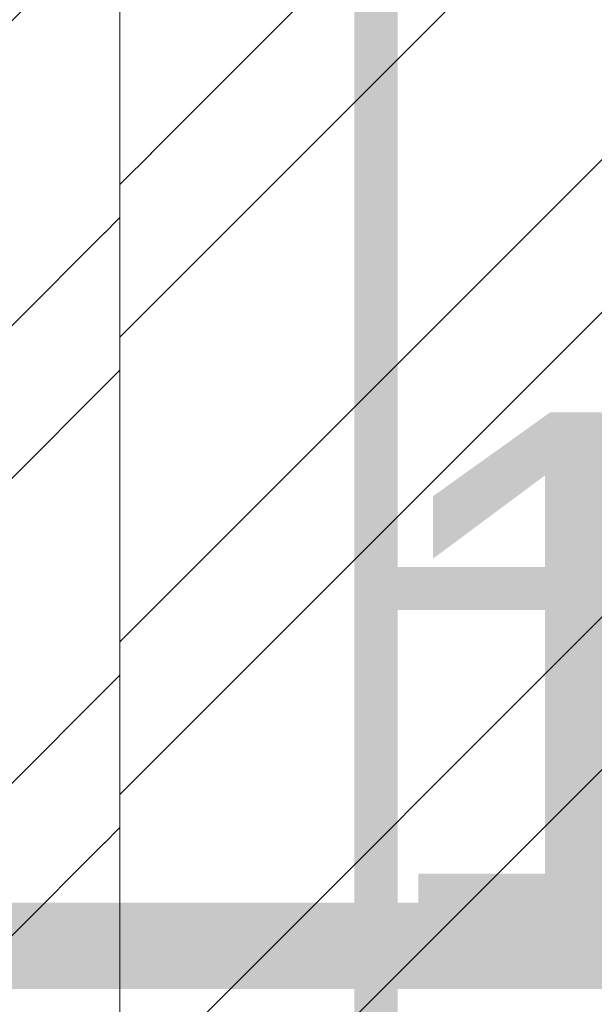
# Model space of a CAD drawing. Header units: inches. Extents: x 105152 to 158499, y 12149 to 30915.
# Tile 188 of 256: x 126756 to 126762.67, y 21414.68 to 21426.09. Entities that reach past the tile are written whole.
import ezdxf

# ---------------------------------------------------------------- set-up
doc = ezdxf.new("R2010")
doc.units = ezdxf.units.IN
doc.header["$MEASUREMENT"] = 0
for name, color, linetype, lineweight in [('AR - PLAN', 251, 'Continuous', 5), ('DRAINAGE ', 7, 'Continuous', 9), ('HVAC SERVICE', 1, 'Continuous', 35), ('HVAC TEXT PP', 104, 'Continuous', 20), ('PD_BRICK WALL_115', 134, 'Continuous', 30), ('PD_HATCH', 45, 'Continuous', 9), ('PP- 75DIA Soil Waste Sewer pipe', 90, 'Continuous', 9), ('PP-Domestic  Cold Water Supply', 5, 'Continuous', 25), ('WATER SUPPLY ', 7, 'Continuous', 9)]:
    doc.layers.add(name, color=color, linetype=linetype, lineweight=lineweight)
doc.styles.get("Standard").update_dxf_attribs({"font": 'arial.ttf', "height": 6})

# ---------------------------------------------------------------- blocks, each defined once
blk = doc.blocks.new('HVAC SERVICE')
at = {"layer": 'HVAC TEXT PP', "insert": (587.8256565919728, -180.9563957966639, 0.0001581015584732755), "char_height": 6, "attachment_point": 1, "bg_fill": 2}
blk.add_mtext_dynamic_manual_height_columns('\\pxql;150X150MM\\P200 CFM EACH', width=135.3111622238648, gutter_width=50, heights=[-16], dxfattribs=at)
blk = doc.blocks.new('WATER SUPPLY')
at = {"layer": 'PP-Domestic  Cold Water Supply', "const_width": 0.4999999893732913}
for points in [[(200.6358141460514, 202.7163609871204), (200.6358141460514, 120.2381348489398)], [(203.6642439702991, 142.7163622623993), (200.6358141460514, 142.7163622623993)]]:
    blk.add_lwpolyline(points, dxfattribs=at)
blk = doc.blocks.new('DRAINAGE')
at = {"layer": 'PP- 75DIA Soil Waste Sewer pipe', "ltscale": 0.015, "const_width": 0.9999999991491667}
blk.add_lwpolyline([(339.106577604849, 457.9495716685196), (670.0191316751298, 457.9495716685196), (679.5409060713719, 467.471346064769)], dxfattribs=at)
blk = doc.blocks.new('FIRST FLOOR PLAN 0')
at = {"layer": 'PD_HATCH', "lineweight": 5}
h = blk.add_hatch(dxfattribs=at)
h.set_pattern_fill('ANSI32', color=251, scale=10)
h.set_pattern_definition([(45, (-550.7705653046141, -242.3817885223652), (-2.651650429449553, 2.651650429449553), []), (45, (-549.0027983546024, -242.3817885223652), (-2.651650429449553, 2.651650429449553), [])])
h.paths.add_polyline_path([(-539.9997091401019, -240.2998080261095), (-583.2497091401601, -240.2998080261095), (-583.2497091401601, -244.7998080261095), (-539.9997091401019, -244.7998080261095)])
h.paths.add_polyline_path([(-625.2497091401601, -240.2998080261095), (-668.4997091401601, -240.2998080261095), (-668.4997091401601, -244.7998080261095), (-625.2497091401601, -244.7998080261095)], flags=17)
h.paths.add_polyline_path([(-539.9997091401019, -323.4998080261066), (-539.9997091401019, -327.9998080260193), (-377.9997091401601, -327.9998080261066), (-377.9997091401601, -323.4998080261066), (-530.9997091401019, -323.4998080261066), (-530.9997091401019, -233.9998080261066), (-470.9997091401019, -233.9998080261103), (-470.9997091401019, -257.9998080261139), (-466.4997091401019, -257.9998080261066), (-466.4997091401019, -233.9998080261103), (-386.9997091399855, -233.9998080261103), (-386.9997091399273, -261.9998080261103), (-382.4997091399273, -261.9998080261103), (-382.4997091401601, -102.9998080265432), (-377.9997091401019, -102.9998080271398), (-377.9997091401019, -98.49980802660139), (-386.9997091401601, -98.49980802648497), (-386.9997091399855, -224.9998080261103), (-530.9997091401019, -224.9998080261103), (-530.9997091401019, -8.9998324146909), (-539.9997091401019, -8.9998324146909)])
h.paths.add_polyline_path([(-595.4997039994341, -332.9374820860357), (-590.9997039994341, -332.9374820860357), (-590.9997039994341, -327.9998080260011), (-581.9997091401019, -327.9998080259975), (-581.9997091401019, -323.4998080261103), (-668.4997091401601, -323.4998080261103), (-668.4997091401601, -167.9998080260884), (-745.4997091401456, -167.9998080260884), (-745.4997091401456, -172.4998080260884), (-672.9997091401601, -172.4998080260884), (-672.9997091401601, -323.4998080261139), (-728.9997091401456, -323.4998080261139), (-728.9997091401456, -327.9998080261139), (-595.4997039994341, -327.9998080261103)])
h = blk.add_hatch(dxfattribs=at)
h.set_pattern_fill('ANSI32', color=251, scale=10)
h.set_pattern_definition([(45, (26013.46920260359, 17879.3870099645), (-2.651650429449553, 2.651650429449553), []), (45, (26015.2369695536, 17879.3870099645), (-2.651650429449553, 2.651650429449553), [])])
h.paths.add_polyline_path([(-524.9997091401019, -8.999808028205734), (-530.9997091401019, -8.999808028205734), (-530.9997091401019, -44.99980802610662), (-524.9997091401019, -44.99980802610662)])
h.paths.add_polyline_path([(-524.9997091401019, -44.99980802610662), (-530.9997091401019, -44.99980802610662), (-530.9997091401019, -80.99980802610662), (-524.9997091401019, -80.99980802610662)])
h.paths.add_polyline_path([(-530.9997091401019, -80.99980802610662), (-530.9997091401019, -116.9998080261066), (-524.9997091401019, -116.9998080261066), (-524.9997091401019, -80.99980802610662)])
h.paths.add_polyline_path([(-524.9997091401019, -116.9998080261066), (-530.9997091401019, -116.9998080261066), (-530.9997091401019, -152.9998080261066), (-524.9997091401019, -152.9998080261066)])
h.paths.add_polyline_path([(-524.9997091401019, -152.9998080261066), (-530.9997091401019, -152.9998080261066), (-530.9997091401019, -188.9998080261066), (-524.9997091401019, -188.9998080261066)])
h.paths.add_polyline_path([(-524.9997091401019, -188.9998080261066), (-530.9997091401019, -188.9998080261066), (-530.9997091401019, -224.9998080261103), (-524.9997091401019, -224.9998080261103)])
h.paths.add_polyline_path([(-245.9997091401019, -8.99980802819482), (-254.9997091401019, -8.99980802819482), (-254.9997091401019, -98.49980802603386), (-259.4997091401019, -98.49980802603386), (-259.4997091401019, -102.9998080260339), (-254.9997091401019, -102.9998080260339), (-254.9997091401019, -112.9998080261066), (-245.9997091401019, -112.999808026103)])
h.paths.add_polyline_path([(-326.9997091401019, -8.999808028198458), (-331.4997091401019, -8.999808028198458), (-331.4997091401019, -98.49980802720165), (-335.9997091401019, -98.49980802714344), (-335.9997091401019, -102.9998080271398), (-301.4997091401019, -102.9998080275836), (-301.4997091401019, -98.49980802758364), (-326.9997091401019, -98.49980802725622)])
h.paths.add_polyline_path([(-331.4997091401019, -26.99980802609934), (-334.4997091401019, -26.99980802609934), (-334.4997091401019, -31.49980802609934), (-331.4997091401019, -31.49980802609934)], flags=17)
h.paths.add_polyline_path([(-358.4997091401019, -26.99980802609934), (-361.4997091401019, -26.99980802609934), (-361.4997091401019, -17.99980802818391), (-365.9997091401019, -17.99980802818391), (-365.9997091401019, -26.99980802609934), (-376.4997091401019, -26.99980802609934), (-376.4997091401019, -31.49980802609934), (-358.4997091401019, -31.49980802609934)])
h.paths.add_polyline_path([(-412.4997091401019, -8.999808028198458), (-416.9997091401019, -8.999808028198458), (-416.9997091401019, -24.99980802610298), (-416.9997091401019, -31.49980802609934), (-412.4997091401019, -31.49980802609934), (-412.4997091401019, -26.99980802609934)])
h.paths.add_polyline_path([(-121.4997091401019, -8.99980802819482), (-125.9997091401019, -8.99980802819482), (-125.9997091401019, -26.99980802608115), (-121.4997091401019, -26.99980802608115)])
at = {"layer": 'PD_BRICK WALL_115', "color": 251, "lineweight": 5}
blk.add_lwpolyline([(-377.9997091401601, -323.4998080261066), (-530.9997091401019, -323.4998080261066), (-530.9997091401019, -233.9998080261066), (-470.9997091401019, -233.9998080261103), (-470.9997091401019, -257.9998080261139), (-466.4997091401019, -257.9998080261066), (-466.4997091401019, -233.9998080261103), (-386.9997091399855, -233.9998080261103), (-386.9997091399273, -261.9998080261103), (-382.4997091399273, -261.9998080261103), (-382.4997091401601, -102.9998080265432), (-377.9997091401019, -102.9998080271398), (-377.9997091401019, -98.49980802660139), (-386.9997091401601, -98.49980802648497), (-386.9997091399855, -224.9998080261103), (-530.9997091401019, -224.9998080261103), (-530.9997091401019, -8.9998324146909), (-539.9997091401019, -8.9998324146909), (-539.9997091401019, -323.4998080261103), (-539.9997091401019, -323.4998080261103)], dxfattribs=at)

msp = doc.modelspace()

# ---------------------------------------------------------------- block references
at = {"layer": 'HVAC SERVICE'}
msp.add_blockref('HVAC SERVICE', (126172.1612291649, 21602.49829319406), dxfattribs=at)

# ---------------------------------------------------------------- next in the draw order: block references
at = {"layer": 'WATER SUPPLY '}
msp.add_blockref('WATER SUPPLY', (126559.4972756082, 21276.78212641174), dxfattribs=at)

# ---------------------------------------------------------------- next in the draw order: block references
at = {"layer": 'DRAINAGE '}
msp.add_blockref('DRAINAGE', (126262.8934601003, 20957.40614984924), dxfattribs=at)

# ---------------------------------------------------------------- next in the draw order: block references
at = {"layer": 'AR - PLAN', "color": 251}
msp.add_blockref('FIRST FLOOR PLAN 0', (127288.1612291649, 21602.49829319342), dxfattribs=at)

doc.saveas('drawing.dxf')
